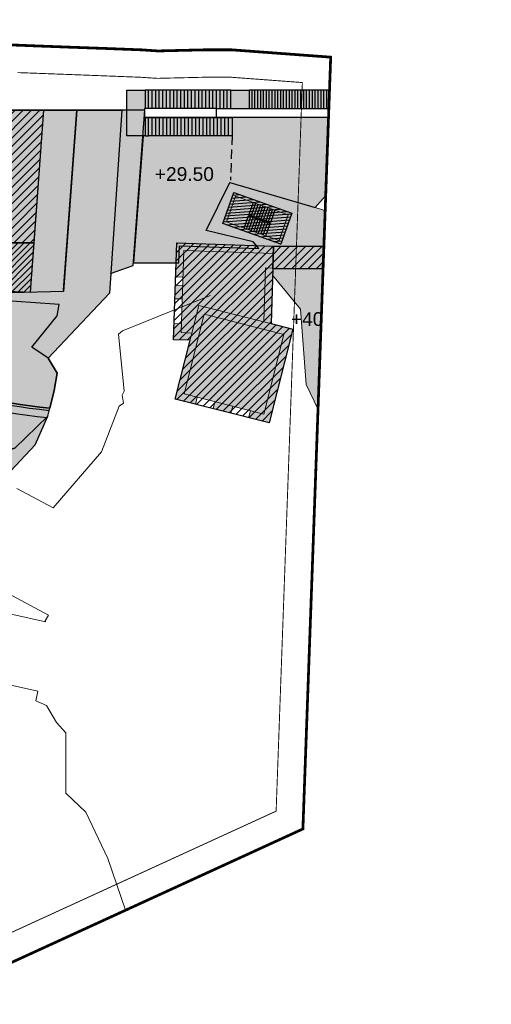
# Model space of a CAD drawing. Header units: millimetres. Extents: x -1402 to -179, y -280 to 6164.
# Tile 184 of 212: x -420 to -368, y 4558 to 4665. Entities that reach past the tile are written whole.
import ezdxf
from ezdxf.xclip import XClip

# ---------------------------------------------------------------- set-up
doc = ezdxf.new("R2010")
doc.units = ezdxf.units.MM
doc.header["$XCLIPFRAME"] = 0
for name, pattern in [('AJN-Limite', [1.25, 0.5, -0.25, 0, -0.25, 0, -0.25]), ('AJN-Projection', [0.375, 0.25, -0.125]), ('DASH', [0.35, 0.25, -0.1])]:
    doc.linetypes.add(name, pattern=pattern)
doc.layers.get('0').update_dxf_attribs({"linetype": 'CONTINUOUS'})
for name, color, linetype, lineweight in [('AJN-2-SBT-C', 2, 'CONTINUOUS', 20), ('AJN-3-BRD-C', 150, 'CONTINUOUS', 30), ('AJN-7-500-A', 10, 'CONTINUOUS', 18), ('GEO-1-LIM-V', 10, 'AJN-Limite', 25)]:
    doc.layers.add(name, color=color, linetype=linetype, lineweight=lineweight)
for name, color, linetype, true_color in [('AJN-2-SBT-H', 7, 'CONTINUOUS', 0x6e6e6e), ('AJN-8-254-H-CLAIR', 7, 'CONTINUOUS', 0xededed), ('AJN-9-BLANC', 7, 'CONTINUOUS', 0xffffff), ('AJN-9-SRF-FORT-CIRCULATION 100%', 7, 'CONTINUOUS', 0xd100d1), ('AJN-9-SRF-FORT-CIRCULATION 50%', 7, 'CONTINUOUS', 0xff80ff), ('AJN-9-SRF-FORT-VILLAGE HOUSING', 7, 'CONTINUOUS', 0xebc850), ('AJN-9-SRF-MARINHORIZON-NOT ACCESSIBLE', 7, 'CONTINUOUS', 0xcd6928), ('AJN-9-SRF-MARINHORIZON-TERRACE 0%', 7, 'CONTINUOUS', 0x139b48)]:
    doc.layers.add(name, color=color, linetype=linetype, true_color=true_color)
for name, color, linetype in [('AJN-2-SBT-V', 51, 'CONTINUOUS'), ('AJN-2-SMT-V', 91, 'CONTINUOUS'), ('AJN-3-BRD-V', 151, 'CONTINUOUS'), ('AJN-4-SER-V', 71, 'CONTINUOUS'), ('AJN-8-251-H', 251, 'CONTINUOUS'), ('AJN-8-254-H', 254, 'CONTINUOUS'), ('Make2D$Visible$Courbes$AJN_3D$AJN_MOUNTAIN$M- Mountain$M -outsershell', 3, 'CONTINUOUS'), ('Make2D$Visible$Courbes$stairs new', 3, 'CONTINUOUS')]:
    doc.layers.add(name, color=color, linetype=linetype)
doc.layers.add('AJN-6-Etang', color=7, linetype='CONTINUOUS', lineweight=15, true_color=0x46a499)
doc.styles.get("Standard").update_dxf_attribs({"font": 'rs.shx', "bigfont": 'hztxt.shx'})

# ---------------------------------------------------------------- blocks, each defined once
blk = doc.blocks.new('929-ESC NORD +36.00')
at = {"layer": 'AJN-9-BLANC', "linetype": 'Continuous'}
h = blk.add_hatch(color=256, dxfattribs=at)
h.dxf.hatch_style = 1
h.paths.add_polyline_path([(25.91, 115.92), (17.27, 106.07), (7.94, 108.8), (5.34, 103.55), (10.5, 102.3), (11.12, 101.59), (2.42, 101.88), (2.36, 100), (-2.6, 100), (-1.55, 113.92), (-3.34, 113.92), (-3.34, 118.92), (22.94, 118.92), (33.57, 126.64), (35.89, 123.4), (26.97, 116.92), (-1.4, 116.92), (-1.4, 115.92)])
at = {"layer": 'AJN-3-BRD-C'}
blk.add_lwpolyline([(6.49, 116.92), (27.11, 116.92), (26.2, 116.25), (25.91, 115.92), (6.49, 115.92)], close=True, dxfattribs=at)
at = {"layer": 'AJN-3-BRD-V', "linetype": 'Continuous'}
blk.add_lwpolyline([(-1.4, 115.92), (6.49, 115.92), (6.49, 116.92), (-1.4, 116.92)], close=True, dxfattribs=at)
at = {"layer": 'AJN-4-SER-V', "flags": 128}
for points in [[(33.57, 126.64), (22.94, 118.92)], [(-3.34, 116.92), (-3.34, 118.92)], [(-3.34, 118.92), (-1.34, 118.92)], [(-1.34, 118.92), (-1.34, 116.92)], [(-0.95, 118.92), (-1.34, 118.92)], [(-0.56, 118.92), (-0.95, 118.92)], [(-0.95, 116.92), (-0.95, 118.92)], [(-0.17, 118.92), (-0.56, 118.92)], [(-0.56, 116.92), (-0.56, 118.92)], [(0.22, 118.92), (-0.17, 118.92)], [(-0.17, 116.92), (-0.17, 118.92)], [(0.22, 116.92), (0.22, 118.92)], [(0.61, 118.92), (0.22, 118.92)], [(1.01, 118.92), (0.61, 118.92)], [(0.61, 116.92), (0.61, 118.92)], [(1.01, 116.92), (1.01, 118.92)], [(1.4, 118.92), (1.01, 118.92)], [(1.79, 118.92), (1.4, 118.92)], [(1.4, 116.92), (1.4, 118.92)], [(2.18, 118.92), (1.79, 118.92)], [(1.79, 116.92), (1.79, 118.92)], [(2.18, 116.92), (2.18, 118.92)], [(2.29, 118.92), (2.18, 118.92)], [(2.57, 118.92), (2.29, 118.92)], [(2.57, 116.92), (2.57, 118.92)], [(2.96, 118.92), (2.57, 118.92)], [(2.96, 116.92), (2.96, 118.92)], [(3.35, 118.92), (2.96, 118.92)], [(3.75, 118.92), (3.35, 118.92)], [(3.35, 116.92), (3.35, 118.92)], [(4.14, 118.92), (3.75, 118.92)], [(3.75, 116.92), (3.75, 118.92)], [(4.53, 118.92), (4.14, 118.92)], [(4.14, 116.92), (4.14, 118.92)], [(4.92, 118.92), (4.53, 118.92)], [(4.53, 116.92), (4.53, 118.92)], [(5.31, 118.92), (4.92, 118.92)], [(4.92, 116.92), (4.92, 118.92)], [(5.31, 116.92), (5.31, 118.92)], [(5.7, 118.92), (5.31, 118.92)], [(6.09, 118.92), (5.7, 118.92)], [(5.7, 116.92), (5.7, 118.92)], [(6.49, 118.92), (6.09, 118.92)], [(6.09, 116.92), (6.09, 118.92)], [(6.88, 118.92), (6.49, 118.92)], [(6.49, 116.92), (6.49, 118.92)], [(7.27, 118.92), (6.88, 118.92)], [(6.88, 116.92), (6.88, 118.92)], [(7.66, 118.92), (7.27, 118.92)], [(7.27, 116.92), (7.27, 118.92)], [(7.66, 116.92), (7.66, 118.92)], [(8.05, 118.92), (7.66, 118.92)], [(8.05, 118.92), (10.05, 118.92)], [(8.05, 116.92), (8.05, 118.92)], [(10.37, 118.92), (10.05, 118.92)], [(10.05, 118.92), (10.05, 116.92)], [(10.68, 118.92), (10.37, 118.92)], [(10.37, 116.92), (10.37, 118.92)], [(10.68, 116.92), (10.68, 118.92)], [(10.99, 118.92), (10.68, 118.92)], [(10.99, 116.92), (10.99, 118.92)], [(11.31, 118.92), (10.99, 118.92)], [(11.62, 118.92), (11.31, 118.92)], [(11.31, 116.92), (11.31, 118.92)], [(11.94, 118.92), (11.62, 118.92)], [(11.62, 116.92), (11.62, 118.92)], [(12.25, 118.92), (11.94, 118.92)], [(11.94, 116.92), (11.94, 118.92)], [(12.57, 118.92), (12.25, 118.92)], [(12.25, 116.92), (12.25, 118.92)], [(12.57, 116.92), (12.57, 118.92)], [(12.88, 118.92), (12.57, 118.92)], [(12.88, 116.92), (12.88, 118.92)], [(13.19, 118.92), (12.88, 118.92)], [(13.51, 118.92), (13.19, 118.92)], [(13.19, 116.92), (13.19, 118.92)], [(13.51, 116.92), (13.51, 118.92)], [(13.82, 118.92), (13.51, 118.92)], [(14.14, 118.92), (13.82, 118.92)], [(13.82, 116.92), (13.82, 118.92)], [(14.14, 116.92), (14.14, 118.92)], [(14.45, 118.92), (14.14, 118.92)], [(14.45, 116.92), (14.45, 118.92)], [(14.77, 118.92), (14.45, 118.92)], [(14.77, 116.92), (14.77, 118.92)], [(15.08, 118.92), (14.77, 118.92)], [(15.08, 116.92), (15.08, 118.92)], [(15.39, 118.92), (15.08, 118.92)], [(15.39, 116.92), (15.39, 118.92)], [(15.71, 118.92), (15.39, 118.92)], [(15.71, 116.92), (15.71, 118.92)], [(16.02, 118.92), (15.71, 118.92)], [(16.02, 116.92), (16.02, 118.92)], [(16.34, 118.92), (16.02, 118.92)], [(16.34, 116.92), (16.34, 118.92)], [(16.65, 118.92), (16.34, 118.92)], [(16.65, 116.92), (16.65, 118.92)], [(16.97, 118.92), (16.65, 118.92)], [(16.97, 116.92), (16.97, 118.92)], [(17.28, 118.92), (16.97, 118.92)], [(17.28, 116.92), (17.28, 118.92)], [(17.59, 118.92), (17.28, 118.92)], [(17.59, 116.92), (17.59, 118.92)], [(17.91, 118.92), (17.59, 118.92)], [(18.22, 118.92), (17.91, 118.92)], [(17.91, 116.92), (17.91, 118.92)], [(18.22, 116.92), (18.22, 118.92)], [(18.54, 118.92), (18.22, 118.92)], [(18.85, 118.92), (18.54, 118.92)], [(18.54, 116.92), (18.54, 118.92)], [(19.17, 118.92), (18.85, 118.92)], [(18.85, 116.92), (18.85, 118.92)], [(19.17, 116.92), (19.17, 118.92)], [(19.48, 118.92), (19.17, 118.92)], [(19.48, 116.92), (19.48, 118.92)], [(19.79, 118.92), (19.48, 118.92)], [(20.11, 118.92), (19.79, 118.92)], [(19.79, 116.92), (19.79, 118.92)], [(20.11, 116.92), (20.11, 118.92)], [(20.42, 118.92), (20.11, 118.92)], [(20.74, 118.92), (20.42, 118.92)], [(20.42, 116.92), (20.42, 118.92)], [(21.05, 118.92), (20.74, 118.92)], [(20.74, 116.92), (20.74, 118.92)], [(21.37, 118.92), (21.05, 118.92)], [(21.05, 116.92), (21.05, 118.92)], [(21.68, 118.92), (21.37, 118.92)], [(21.37, 116.92), (21.37, 118.92)], [(21.99, 118.92), (21.68, 118.92)], [(21.68, 116.92), (21.68, 118.92)], [(22.31, 118.92), (21.99, 118.92)], [(21.99, 116.92), (21.99, 118.92)], [(22.62, 118.92), (22.31, 118.92)], [(22.31, 116.92), (22.31, 118.92)], [(22.94, 118.92), (22.62, 118.92)], [(22.62, 116.92), (22.62, 118.92)], [(23.25, 118.92), (22.94, 118.92)], [(22.94, 116.92), (22.94, 118.92)], [(23.25, 118.92), (25.53, 118.35)], [(23.25, 116.92), (23.25, 118.92)], [(-1.55, 113.92), (-2.6, 100), (2.36, 100), (2.42, 101.88), (11.12, 101.59), (10.5, 102.3), (5.34, 103.55), (7.94, 108.8), (17.27, 106.07), (25.91, 115.92), (-1.4, 115.92)], [(-1.34, 115.92), (-1.34, 113.92)], [(-0.95, 115.92), (-1.34, 115.92)], [(-0.95, 115.92), (-0.55, 115.92)], [(-0.95, 113.92), (-0.95, 115.92)], [(-0.55, 113.92), (-0.55, 115.92)], [(-0.55, 115.92), (-0.16, 115.92)], [(-0.16, 113.92), (-0.16, 115.92)], [(-0.16, 115.92), (0.24, 115.92)], [(0.24, 115.92), (0.64, 115.92)], [(0.24, 113.92), (0.24, 115.92)], [(0.64, 113.92), (0.64, 115.92)], [(0.64, 115.92), (1.03, 115.92)], [(1.03, 115.92), (1.43, 115.92)], [(1.03, 113.92), (1.03, 115.92)], [(1.43, 115.92), (1.82, 115.92)], [(1.43, 113.92), (1.43, 115.92)], [(1.83, 113.92), (1.83, 115.92)], [(1.83, 115.92), (2.23, 115.92)], [(2.22, 113.92), (2.22, 115.92)], [(2.22, 115.92), (2.62, 115.92)], [(2.62, 113.92), (2.62, 115.92)], [(2.62, 115.92), (3.01, 115.92)], [(3.02, 113.92), (3.02, 115.92)], [(3.02, 115.92), (3.42, 115.92)], [(3.42, 113.92), (3.42, 115.92)], [(3.42, 115.92), (3.81, 115.92)], [(3.81, 115.92), (4.2, 115.92)], [(3.81, 113.92), (3.81, 115.92)], [(4.21, 115.92), (4.6, 115.92)], [(4.21, 113.92), (4.21, 115.92)], [(4.61, 113.92), (4.61, 115.92)], [(4.61, 115.92), (5, 115.92)], [(5, 115.92), (5.4, 115.92)], [(5, 113.92), (5, 115.92)], [(5.4, 115.92), (5.8, 115.92)], [(5.4, 113.92), (5.4, 115.92)], [(5.8, 115.92), (6.19, 115.92)], [(5.8, 113.92), (5.8, 115.92)], [(6.19, 113.92), (6.19, 115.92)], [(6.19, 115.92), (6.59, 115.92)], [(6.59, 115.92), (6.99, 115.92)], [(6.59, 113.92), (6.59, 115.92)], [(6.99, 113.92), (6.99, 115.92)], [(6.99, 115.92), (7.38, 115.92)], [(7.38, 115.92), (7.78, 115.92)], [(7.38, 113.92), (7.38, 115.92)], [(7.78, 115.92), (8.18, 115.92)], [(7.78, 113.92), (7.78, 115.92)], [(8.18, 115.92), (8.18, 113.92)], [(-1.57, 113.92), (-3.34, 113.92)], [(-1.34, 113.92), (-1.57, 113.92)], [(-1.34, 113.92), (-0.95, 113.92)], [(-0.56, 113.92), (-0.95, 113.92)], [(-0.16, 113.92), (-0.55, 113.92)], [(0.24, 113.92), (-0.16, 113.92)], [(0.63, 113.92), (0.24, 113.92)], [(1.03, 113.92), (0.64, 113.92)], [(1.43, 113.92), (1.03, 113.92)], [(1.82, 113.92), (1.43, 113.92)], [(2.22, 113.92), (1.83, 113.92)], [(2.62, 113.92), (2.22, 113.92)], [(3.02, 113.92), (2.62, 113.92)], [(3.41, 113.92), (3.02, 113.92)], [(3.81, 113.92), (3.42, 113.92)], [(4.21, 113.92), (3.81, 113.92)], [(4.6, 113.92), (4.21, 113.92)], [(5, 113.92), (4.61, 113.92)], [(5.39, 113.92), (5, 113.92)], [(5.8, 113.92), (5.4, 113.92)], [(6.19, 113.92), (5.8, 113.92)], [(6.59, 113.92), (6.19, 113.92)], [(6.99, 113.92), (6.59, 113.92)], [(7.38, 113.92), (6.99, 113.92)], [(7.78, 113.92), (7.38, 113.92)], [(8.18, 113.92), (7.78, 113.92)]]:
    blk.add_lwpolyline(points, dxfattribs=at)
at = {"layer": 'AJN-4-SER-V'}
for points in [[(33.57, 126.64), (35.28, 124.25)], [(33.09, 123.84), (31.94, 125.45)], [(30.34, 124.29), (31.49, 122.67)], [(30.8, 124.63), (31.95, 123.01)], [(31.26, 124.96), (32.42, 123.35)], [(33.09, 123.84), (25.53, 118.35)], [(35.89, 123.4), (26.97, 116.92)], [(28.48, 122.94), (29.63, 121.33)], [(28.94, 123.28), (30.1, 121.66)], [(29.41, 123.61), (30.56, 122)], [(29.87, 123.95), (31.02, 122.34)], [(33.34, 121.55), (32.18, 123.18)], [(33.79, 121.87), (32.63, 123.5)], [(34.25, 122.21), (33.09, 123.84)], [(27.09, 121.93), (28.24, 120.32)], [(27.55, 122.27), (28.7, 120.65)], [(28.02, 122.6), (29.17, 120.99)], [(31.57, 120.26), (30.41, 121.89)], [(32.01, 120.58), (30.85, 122.21)], [(32.46, 120.91), (31.3, 122.53)], [(32.9, 121.23), (31.74, 122.86)], [(25.7, 120.92), (26.85, 119.31)], [(26.16, 121.26), (27.31, 119.64)], [(26.62, 121.59), (27.78, 119.98)], [(30.24, 119.3), (29.08, 120.92)], [(30.68, 119.62), (29.52, 121.25)], [(31.13, 119.94), (29.97, 121.57)], [(24.3, 119.91), (25.39, 118.38)], [(24.77, 120.25), (25.92, 118.63)], [(25.23, 120.58), (26.39, 118.97)], [(28.91, 118.33), (27.75, 119.96)], [(29.35, 118.65), (28.19, 120.28)], [(29.8, 118.97), (28.63, 120.6)], [(24.71, 118.55), (23.93, 119.64)], [(27.14, 117.04), (25.97, 118.67)], [(27.58, 117.36), (26.42, 118.99)], [(28.02, 117.69), (26.86, 119.31)], [(28.47, 118.01), (27.3, 119.64)], [(26.55, 116.92), (25.53, 118.35)], [(-3.34, 113.92), (-3.34, 116.92)]]:
    blk.add_lwpolyline(points, dxfattribs=at)
at = {"layer": 'AJN-4-SER-V', "linetype": 'AJN-Projection', "ltscale": 4}
blk.add_lwpolyline([(35.28, 124.25), (35.89, 123.4)], dxfattribs=at)
at = {"layer": 'AJN-4-SER-V', "linetype": 'AJN-Projection', "ltscale": 4, "flags": 128}
blk.add_lwpolyline([(8.18, 113.92), (8.01, 109.08)], dxfattribs=at)
at = {"layer": 'Make2D$Visible$Courbes$AJN_3D$AJN_MOUNTAIN$M- Mountain$M -outsershell'}
blk.add_lwpolyline([(7.38, 115.92), (7.39, 115.92)], dxfattribs=at)
at = {"layer": 'Make2D$Visible$Courbes$stairs new'}
blk.add_lwpolyline([(23, 118.92), (23, 118.92)], dxfattribs=at)
blk = doc.blocks.new('929-CIRC-EXT-STAIRS AND ELEVATORS-NOEXIT')
at = {"layer": 'AJN-2-SBT-H', "linetype": 'Continuous'}
h = blk.add_hatch(color=256, dxfattribs=at)
h.dxf.hatch_style = 1
h.paths.add_polyline_path([(5.6, 0), (12.32, 0), (12.32, 3.6), (5.6, 3.6)])
h.paths.add_polyline_path([(5.9, 3.3), (5.9, 0.3), (6.3, 0.3), (12.02, 0.3), (12.02, 3.3)], flags=16)
at = {"layer": 'AJN-8-254-H', "linetype": 'Continuous'}
h = blk.add_hatch(color=256, dxfattribs=at)
h.dxf.hatch_style = 1
h.paths.add_polyline_path([(5.9, 3.3), (5.9, 0.3), (6.3, 0.3), (12.02, 0.3), (12.02, 3.3)])
at = {"layer": 'AJN-2-SBT-C', "linetype": 'Continuous', "flags": 128}
for points in [[(5.6, 0), (12.32, 0), (12.32, 3.6), (5.6, 3.6)], [(5.6, 0), (5.6, 3.6)]]:
    blk.add_lwpolyline(points, dxfattribs=at)
blk.add_lwpolyline([(5.9, 3.3), (5.9, 0.3), (6.3, 0.3), (12.02, 0.3), (12.02, 3.3)], close=True, dxfattribs=at)
at = {"layer": 'AJN-2-SBT-V', "linetype": 'Continuous'}
for p, q in [((7.95, 3.3), (7.95, 1.85)), ((8.23, 3.3), (8.23, 1.85)), ((8.51, 3.3), (8.51, 1.85)), ((8.79, 3.3), (8.79, 1.85)), ((9.07, 3.3), (9.07, 1.85)), ((9.35, 3.3), (9.35, 1.85)), ((9.63, 3.3), (9.63, 1.85)), ((9.91, 3.3), (9.91, 1.85)), ((10.19, 3.3), (10.19, 1.85)), ((10.47, 3.3), (10.47, 1.85)), ((7.95, 0.3), (7.95, 1.75)), ((8.23, 0.3), (8.23, 1.75)), ((8.51, 0.3), (8.51, 1.75)), ((8.79, 0.3), (8.79, 1.75)), ((9.07, 0.3), (9.07, 1.75)), ((9.35, 0.3), (9.35, 1.75)), ((9.63, 0.3), (9.63, 1.75)), ((9.91, 0.3), (9.91, 1.75)), ((10.19, 0.3), (10.19, 1.75)), ((10.47, 0.3), (10.47, 1.75))]:
    blk.add_line(p, q, dxfattribs=at)
at = {"layer": 'AJN-2-SMT-V'}
blk.add_lwpolyline([(7.95, 1.75), (10.47, 1.75), (10.47, 1.85), (7.95, 1.85)], close=True, dxfattribs=at)
blk = doc.blocks.new('VILLAGE 40.50')
at = {"layer": 'AJN-2-SBT-H', "linetype": 'Continuous'}
h = blk.add_hatch(color=256, dxfattribs=at)
h.dxf.hatch_style = 1
h.paths.add_polyline_path([(-384.11, 142.86), (-383.07, 144.07), (-379.93, 147.72), (-377.2, 145.38), (-381.58, 140.28), (-382.82, 138.84), (-383.12, 139.1), (-384.08, 138.09), (-391.99, 138.09), (-392.01, 137.39), (-388.98, 133.69), (-388.33, 125.43), (-386.97, 122.52), (-386.9, 125.1), (-378.89, 124.9), (-379.06, 118.68), (-377.06, 117.85), (-377.03, 117.81), (-376.79, 117.74), (-376.14, 114.71), (-374.42, 113.79), (-373.37, 115.76), (-368.09, 112.95), (-375.7, 121.07), (-381.79, 133.9), (-378.55, 142.28), (-375.9, 145.35), (-381.1, 149.83), (-385.83, 144.35), (-388.5, 145.13), (-396.69, 147.53), (-399.29, 142.28), (-394.13, 141.04), (-393.78, 140.63), (-402.5, 140.93), (-402.62, 137.22), (-401.82, 137.19), (-401.73, 140.1), (-391.93, 139.77), (-391.9, 140.57), (-385.77, 140.57), (-385.36, 141.02), (-385.55, 141.19)])
h.paths.add_polyline_path([(-391.13, 140.79), (-397.46, 143.05), (-396.25, 146.44), (-389.92, 144.18)], flags=16)
h.paths.add_polyline_path([(-391.31, 141.18), (-396.7, 143.1), (-397.07, 143.23), (-396.07, 146.06), (-390.3, 144)], flags=0)
h = blk.add_hatch(color=256, dxfattribs=at)
h.dxf.hatch_style = 1
h.paths.add_polyline_path([(-402, 132.08), (-402.8, 132.11), (-402.86, 130.33), (-401.05, 130.27), (-400.85, 131.06), (-402.03, 131.1)])
h.paths.add_polyline_path([(-391.99, 138.09), (-391.99, 138.17), (-392.79, 138.2), (-392.99, 132.29), (-392.19, 132.09)])
h.paths.add_polyline_path([(-400.08, 134.09), (-402.68, 123.82), (-400.45, 123.25), (-400.26, 124.03), (-401.71, 124.39), (-399.5, 133.12), (-390.78, 130.91), (-392.99, 122.19), (-394.44, 122.55), (-394.64, 121.78), (-392.41, 121.21), (-389.81, 131.49)])
h.paths.add_polyline_path([(-396.38, 123.04), (-398.32, 123.54), (-398.52, 122.76), (-396.58, 122.27)], flags=17)
h.paths.add_polyline_path([(-386.12, 124.28), (-379.71, 124.12), (-379.95, 115.44), (-386.36, 115.6), (-386.33, 116.6), (-387.13, 116.62), (-387.18, 114.82), (-385.75, 114.79), (-385.81, 112.89), (-385.01, 112.87), (-384.96, 114.76), (-379.97, 114.64), (-380.13, 108.85), (-381.12, 108.88), (-381.15, 108.08), (-379.35, 108.03), (-378.89, 124.9), (-386.9, 125.1), (-387.05, 119.62), (-386.25, 119.6)])
h.paths.add_polyline_path([(-385.06, 110.87), (-385.86, 110.9), (-385.93, 108.21), (-383.15, 108.13), (-383.12, 108.93), (-385.11, 108.98)], flags=17)
h = blk.add_hatch(color=256, dxfattribs=at)
h.dxf.hatch_style = 1
h.paths.add_polyline_path([(-402.71, 134.81), (-401.91, 134.79), (-401.86, 136.28), (-402.66, 136.31)])
at = {"layer": 'AJN-8-254-H-CLAIR', "linetype": 'Continuous'}
h = blk.add_hatch(color=256, dxfattribs=at)
h.dxf.hatch_style = 1
h.paths.add_polyline_path([(-379.71, 124.12), (-386.12, 124.28), (-386.36, 115.6), (-379.95, 115.44)])
h.paths.add_polyline_path([(-390.78, 130.91), (-399.5, 133.12), (-401.71, 124.39), (-392.99, 122.19)])
h.paths.add_polyline_path([(-392.79, 138.2), (-391.99, 138.17), (-391.99, 138.09), (-384.08, 138.09), (-383.15, 139.08), (-383.12, 139.1), (-385.36, 141.02), (-385.77, 140.57), (-391.9, 140.57), (-391.93, 139.77), (-401.73, 140.1), (-402.03, 131.1), (-400.85, 131.06), (-400.08, 134.09), (-392.99, 132.29)])
h = blk.add_hatch(color=256, dxfattribs=at)
h.dxf.hatch_style = 1
h.paths.add_polyline_path([(-391.9, 140.57), (-391.99, 138.09), (-389.07, 138.09), (-386.44, 138.09), (-384.08, 138.09), (-383.15, 139.08), (-383.12, 139.1), (-385.36, 141.02), (-385.77, 140.57)])
at = {"layer": 'AJN-9-SRF-FORT-CIRCULATION 100%'}
h = blk.add_hatch(dxfattribs=at)
h.set_pattern_fill('ANSI31', color=256, scale=0.1, angle=319.3)
h.paths.add_polyline_path([(-396.25, 146.44), (-389.92, 144.18), (-391.13, 140.79), (-397.46, 143.05)])
at = {"layer": 'AJN-9-SRF-FORT-CIRCULATION 50%', "linetype": 'Continuous'}
h = blk.add_hatch(dxfattribs=at)
h.set_pattern_fill('ANSI31', color=256, scale=0.2)
h.paths.add_polyline_path([(-385.77, 140.57), (-385.36, 141.02), (-383.11, 139.12), (-384.08, 138.09), (-386.44, 138.09), (-389.07, 138.09), (-391.99, 138.09), (-391.9, 140.57)])
at = {"layer": 'AJN-9-SRF-FORT-VILLAGE HOUSING', "linetype": 'Continuous'}
h = blk.add_hatch(dxfattribs=at)
h.set_pattern_fill('ANSI31', color=256, scale=0.2)
h.paths.add_polyline_path([(-392.19, 132.09), (-391.9, 140.57), (-402.5, 140.93), (-402.86, 130.33), (-401.05, 130.27), (-402.68, 123.82), (-392.41, 121.21), (-389.81, 131.49)])
h.paths.add_polyline_path([(-387.18, 114.82), (-385.75, 114.79), (-385.93, 108.21), (-379.35, 108.03), (-378.89, 124.9), (-386.9, 125.1)])
at = {"layer": 'AJN-2-SBT-C', "linetype": 'Continuous'}
for p, q in [((-401.73, 140.1), (-402.03, 131.1)), ((-391.93, 139.77), (-401.73, 140.1)), ((-392.19, 132.09), (-391.99, 138.09)), ((-400.26, 124.03, 40.5), (-400.45, 123.25, 40.5)), ((-398.32, 123.54, 40.5), (-398.52, 122.76, 40.5)), ((-396.38, 123.04, 40.5), (-396.58, 122.27, 40.5)), ((-394.44, 122.55, 40.5), (-394.64, 121.78, 40.5))]:
    blk.add_line(p, q, dxfattribs=at)
at = {"layer": 'AJN-2-SBT-C', "linetype": 'Continuous', "flags": 128}
for points in [[(-368.09, 112.95), (-375.7, 121.07), (-381.79, 133.9), (-378.55, 142.28), (-375.89, 145.34), (-381.1, 149.83), (-385.83, 144.35), (-388.5, 145.13), (-396.63, 147.51), (-396.69, 147.53), (-399.29, 142.28), (-394.13, 141.04), (-393.78, 140.63)], [(-392.99, 132.29), (-392.79, 138.2), (-391.99, 138.17)], [(-401.82, 137.19), (-402.62, 137.22)], [(-392.01, 137.39), (-388.98, 133.69), (-388.33, 125.43), (-386.97, 122.52)], [(-401.86, 136.28), (-402.66, 136.31)], [(-401.91, 134.79), (-402.71, 134.81)], [(-402, 132.08), (-402.8, 132.11)]]:
    blk.add_lwpolyline(points, dxfattribs=at)
for points in [[(-396.25, 146.44), (-389.92, 144.18), (-391.13, 140.79), (-397.46, 143.05)], [(-385.75, 114.79), (-387.18, 114.82), (-386.9, 125.1), (-378.89, 124.9), (-379.35, 108.03), (-385.93, 108.21), (-385.75, 114.79), (-385.75, 114.79)]]:
    blk.add_lwpolyline(points, close=True, dxfattribs=at)
at = {"layer": 'AJN-2-SBT-C', "linetype": 'Continuous'}
for points in [[(-391.93, 139.77), (-391.9, 140.57), (-402.5, 140.93), (-402.86, 130.33)], [(-391.99, 138.17), (-391.99, 138.09), (-384.08, 138.09), (-383.12, 139.1), (-385.36, 141.02)], [(-385.36, 141.02), (-385.77, 140.57), (-391.9, 140.57), (-391.93, 139.77)], [(-402.03, 131.1), (-400.85, 131.06)], [(-402.86, 130.33), (-401.05, 130.27)]]:
    blk.add_lwpolyline(points, dxfattribs=at)
at = {"layer": 'AJN-2-SBT-C', "flags": 128}
for points in [[(-398.81, 135.18), (-402.75, 133.59), (-408.45, 131.29), (-408.88, 130.92), (-408.26, 124.71), (-408.48, 124.24), (-408.33, 123.39), (-408.81, 123.05), (-410.75, 118.06), (-416.01, 111.91), (-420.02, 114.05)], [(-425.01, 104.69), (-416.54, 100.17), (-416.89, 99.54), (-416.85, 99.43), (-422.59, 100.72)], [(-424.26, 93.31), (-417.7, 91.83), (-417.93, 90.78), (-416.75, 90.27), (-415.65, 88.42), (-414.63, 87.27), (-414.63, 80.67), (-412.45, 78.6), (-410.06, 73.5), (-408.11, 67.84)]]:
    blk.add_lwpolyline(points, dxfattribs=at)
at = {"layer": 'AJN-2-SBT-C', "linetype": 'Continuous', "elevation": 40.5, "flags": 128}
for points in [[(-400.08, 134.09), (-389.81, 131.49), (-392.41, 121.21), (-402.68, 123.82)], [(-399.5, 133.12), (-390.78, 130.91), (-392.99, 122.19), (-401.71, 124.39)]]:
    blk.add_lwpolyline(points, close=True, dxfattribs=at)
at = {"layer": 'AJN-9-SRF-FORT-CIRCULATION 100%', "linetype": 'Continuous', "flags": 128}
blk.add_lwpolyline([(-396.25, 146.44), (-389.92, 144.18), (-391.13, 140.79), (-397.46, 143.05)], close=True, dxfattribs=at)
at = {"layer": 'AJN-9-SRF-FORT-CIRCULATION 50%', "linetype": 'Continuous', "flags": 128}
blk.add_lwpolyline([(-385.77, 140.57), (-385.36, 141.02), (-383.11, 139.12), (-384.08, 138.09), (-386.44, 138.09), (-389.07, 138.09), (-391.99, 138.09), (-391.9, 140.57)], close=True, dxfattribs=at)
at = {"layer": 'AJN-9-SRF-FORT-VILLAGE HOUSING', "linetype": 'Continuous', "flags": 128}
for points in [[(-402.5, 140.93), (-391.9, 140.57), (-392.19, 132.09), (-389.81, 131.49), (-392.41, 121.21), (-402.68, 123.82), (-401.05, 130.27), (-402.86, 130.33)], [(-386.9, 125.1), (-378.89, 124.9), (-379.35, 108.03), (-385.93, 108.21), (-385.75, 114.79), (-387.18, 114.82)]]:
    blk.add_lwpolyline(points, close=True, dxfattribs=at)
blk.add_blockref('929-ESC NORD +36.00', (-404.63, 38.73))
at = {"layer": 'AJN-2-SBT-V', "linetype": 'Continuous', "rotation": 340.3762121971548}
blk.add_blockref('929-CIRC-EXT-STAIRS AND ELEVATORS-NOEXIT', (-402.73, 144.93), dxfattribs=at)
at = {"layer": 'AJN-7-500-A', "char_height": 1.5, "attachment_point": 5, "rotation": 360}
for s, insert in [('{\\fSwis721 BT|b0|i0|c0|p34;+29.50}', (-401.67, 148.46)), ('{\\fSwis721 BT|b0|i0|c0|p34;+40.50}', (-386.78, 132.58))]:
    blk.add_mtext_dynamic_manual_height_columns(s, width=16.0681, gutter_width=7.5, heights=[0], dxfattribs=dict(at, insert=insert))

msp = doc.modelspace()

# ---------------------------------------------------------------- hatches: boundary and pattern name
at = {"layer": 'AJN-6-Etang', "transparency": 33554687}
h = msp.add_hatch(color=256, dxfattribs=at)
h.dxf.hatch_style = 1
h.set_gradient(color1=(39, 228, 241), color2=(212, 250, 252), rotation=300, centered=1, tint=0.757097)
h.paths.add_polyline_path([(-462.89, 4635.46, 0.003936), (-476.3, 4635.41, 0.001874), (-487.17, 4635.25, -0.017468), (-490.78, 4635.36, -0.026294), (-492.71, 4635.6, 0.003522), (-495.18, 4635.38, 0.009507), (-503.38, 4634.47), (-511.22, 4632.38), (-511.5, 4633.26, 0.011301), (-521.13, 4631.41), (-520.82, 4628.35, -0.04553), (-502.67, 4630.25, -0.004716), (-478.42, 4630.34, -0.049852), (-472.18, 4629.68, -0.080797), (-445.56, 4619.48, 0.140957), (-433, 4616.31, 0.066932), (-420.23, 4618.45), (-416.61, 4621.95), (-416.39, 4622.83, -0.049698), (-433.43, 4626.45, -0.005497), (-442.64, 4629.53, 0.00605), (-452.9, 4633.04, 0.052542)])
h = msp.add_hatch(color=256, dxfattribs=at)
h.dxf.hatch_style = 1
h.set_gradient(color1=(188, 236, 246), rotation=200, centered=1, tint=0.8, name='INVCURVED')
h.paths.add_polyline_path([(-415.58, 4632.95), (-415.36, 4634.19, 0.004888), (-431.99, 4635.17), (-436.42, 4635.05, -0.003207), (-451.99, 4635.36, 0.000362), (-452.05, 4635.35, 0.003181), (-462.89, 4635.46, -0.052542), (-452.9, 4633.04, -0.00605), (-442.64, 4629.53, 0.005497), (-433.43, 4626.45, 0.049698), (-416.39, 4622.83), (-415.91, 4624.78), (-415.6, 4626.66), (-416.56, 4628.32), (-418.36, 4629.52)])
h = msp.add_hatch(color=256, dxfattribs=at)
h.dxf.hatch_style = 1
h.set_gradient(color1=(181, 223, 247), color2=(190, 227, 248), rotation=200, centered=1, tint=0.8, name='INVCURVED')
edge = h.paths.add_edge_path()
edge.add_arc((-434.6, 4664.88), 48.6, 271.8822, 287.199, ccw=False)
edge.add_arc((-433.77, 4639.72), 23.43, 239.7886, 271.8822, ccw=False)
edge.add_arc((-490.24, 4542.75), 88.78, 59.7886, 78.2657)
edge.add_arc((-478.6, 4598.78), 31.56, 78.2657, 89.6814)
edge.add_arc((-478.54, 4609.44), 20.9, 89.6814, 111.9627)
edge.add_arc((-480.18, 4613.52), 16.51, 111.9627, 125.3464)
edge.add_arc((-611.57, 4798.76), 210.61, 303.128, 305.3464, ccw=False)
edge.add_arc((-505.06, 4635.55), 15.72, 284.1231, 303.128, ccw=False)
edge.add_arc((-512.21, 4663.97), 45.02, 276.9093, 284.1231, ccw=False)
edge.add_arc((-512.83, 4669.08), 50.16, 268.3482, 276.9093, ccw=False)
edge.add_arc((-525.25, 4616.72), 11.2, 1.5457, 11.4056, ccw=False)
edge.add_arc((-498.65, 4701.77), 86.14, 259.6947, 283.5138)
edge.add_arc((-465.02, 4544.08), 75.16, 87.183, 100.3466, ccw=False)
edge.add_arc((-477.09, 4513.55), 106.77, 65.652, 81.509, ccw=False)
edge.add_line((-433.07, 4610.82), (-429.37, 4610))
edge.add_line((-429.37, 4610), (-426.27, 4609.92))
edge.add_line((-426.27, 4609.92), (-421.37, 4613.79))
edge.add_line((-421.37, 4613.79), (-422.3, 4614.25))
edge.add_line((-422.3, 4614.25), (-418, 4618.8))
edge.add_line((-418, 4618.8), (-416.61, 4621.95))
edge.add_line((-416.61, 4621.95), (-420.23, 4618.45))
at = {"layer": 'AJN-8-254-H'}
h = msp.add_hatch(color=255, dxfattribs=at)
h.dxf.hatch_style = 1
h.paths.add_polyline_path([(-408.52, 4655.45), (-413.43, 4655.45), (-414.91, 4635.61), (-431.99, 4635.17, -0.004888), (-415.36, 4634.19), (-415.58, 4632.95), (-418.36, 4629.52), (-416.56, 4628.32), (-409.88, 4635.44)])
h.paths.add_polyline_path([(-405.98, 4655.45), (-408.52, 4655.45), (-409.74, 4637.59), (-407.26, 4638.45)])
h.paths.add_polyline_path([(-413.43, 4655.45), (-417.06, 4655.45), (-418.5, 4635.52), (-414.91, 4635.61)], flags=17)
h.paths.add_polyline_path([(-417.06, 4655.45), (-477.42, 4655.45), (-477.14, 4644.1), (-475.66, 4636.72), (-438.87, 4635.53, 0.078088), (-434.69, 4635.88, -0.105815), (-431.91, 4636.27, 0.008567), (-418.5, 4635.52)])
h.paths.add_polyline_path([(-431.91, 4636.27, 0.105815), (-434.69, 4635.88, -0.078088), (-438.87, 4635.53), (-475.66, 4636.72), (-477.14, 4644.1), (-477.42, 4655.45), (-481.79, 4655.45), (-481.32, 4636.61, -0.003335), (-482.03, 4636.53, -0.002874), (-480.97, 4636.46, 0.001309), (-474.62, 4636.16, 0.007869), (-436.42, 4635.05), (-418.5, 4635.52, -0.008567)])
h.paths.add_polyline_path([(-474.62, 4636.16, -0.001309), (-480.97, 4636.46, 0.002874), (-482.03, 4636.53, -0.052551), (-493.15, 4636.49, 0.006819), (-496.2, 4636.31, -0.04047), (-494.41, 4635.98, 0.049821), (-490.78, 4635.36, 0.017468), (-487.17, 4635.25, -0.001874), (-476.3, 4635.41, -0.007117), (-452.05, 4635.35, -0.000362), (-451.99, 4635.36, -0.004662)])
h.paths.add_polyline_path([(-481.79, 4655.45), (-504.36, 4655.45), (-503.87, 4643.05), (-502.52, 4636.35, -0.087355), (-495.19, 4636.73, 0.065617), (-481.32, 4636.61)])
h.paths.add_polyline_path([(-503.87, 4643.05), (-504.36, 4655.45), (-508.42, 4655.45), (-507.19, 4635.24, 0.001351), (-501.86, 4635.76, -0.019542), (-493.15, 4636.49, -0.009686), (-495.19, 4636.73, 0.087355), (-502.52, 4636.35)], flags=17)
h.paths.add_polyline_path([(-494.41, 4635.98, 0.04047), (-496.2, 4636.31, 0.012721), (-501.86, 4635.76, -0.001351), (-507.19, 4635.24), (-508.42, 4655.45), (-514.79, 4655.45), (-514.26, 4641.89), (-511.22, 4632.38), (-502.7, 4634.65, -0.008604), (-501.92, 4634.97, -0.008453), (-493.12, 4635.67, -0.017837)])
h.paths.add_polyline_path([(-495.18, 4635.38, -0.003522), (-492.71, 4635.6, -0.005657), (-493.12, 4635.67, 0.008453), (-501.92, 4634.97, 0.008604), (-502.7, 4634.65), (-503.38, 4634.47, -0.009507)])
h.paths.add_polyline_path([(-514.26, 4641.89), (-514.79, 4655.45), (-521.23, 4655.45), (-521.13, 4632.4, -0.009156), (-511.69, 4633.85)])
h.paths.add_polyline_path([(-511.5, 4633.26), (-511.69, 4633.85, 0.009156), (-521.13, 4632.4), (-521.13, 4631.41, -0.011301)])
at = {"layer": 'AJN-9-SRF-MARINHORIZON-NOT ACCESSIBLE'}
h = msp.add_hatch(dxfattribs=at)
h.set_pattern_fill('ANSI31', color=256, scale=0.2)
h.paths.add_polyline_path([(-427.13, 4640.95), (-418.11, 4640.95), (-417.06, 4655.45), (-426.06, 4655.45)])
h.paths.add_polyline_path([(-458.15, 4655.45), (-477.42, 4655.45), (-477.14, 4644.11), (-476.31, 4639.95), (-458.09, 4639.95)])
at = {"layer": 'AJN-9-SRF-MARINHORIZON-TERRACE 0%'}
h = msp.add_hatch(dxfattribs=at)
h.set_pattern_fill('ANSI31', color=256, scale=0.15)
edge = h.paths.add_edge_path()
edge.add_line((-418.11, 4640.95), (-438.23, 4640.95))
edge.add_line((-438.23, 4640.95), (-438.23, 4639.96))
edge.add_line((-438.23, 4639.96), (-476.31, 4639.95))
edge.add_line((-476.31, 4639.95), (-475.66, 4636.72))
edge.add_line((-475.66, 4636.72), (-438.87, 4635.53))
edge.add_arc((-437.89, 4649.02), 13.53, 265.8371, 283.6974)
edge.add_arc((-432.4, 4629.58), 6.71, 85.8761, 109.9726, ccw=False)
edge.add_arc((-403.29, 5027.02), 391.8, 265.8104, 267.7748)
edge.add_line((-418.5, 4635.52), (-418.11, 4640.95))

# ---------------------------------------------------------------- linework, layer by layer
at = {"layer": 'AJN-2-SBT-V', "flags": 128}
for points in [[(-409.74, 4637.59), (-407.26, 4638.45), (-405.98, 4655.45), (-521.23, 4655.45), (-521.13, 4631.41, -0.011301), (-511.5, 4633.26, -0.011301)], [(-511.69, 4633.85, 0.009156), (-521.13, 4632.4), (-521.23, 4655.45), (-408.52, 4655.45), (-409.88, 4635.44), (-416.56, 4628.32), (-415.6, 4626.66), (-415.91, 4624.78), (-416.39, 4622.83, -0.049698), (-433.43, 4626.45, -0.005497), (-442.64, 4629.53, 0.00605), (-452.9, 4633.04, 0.052542), (-462.89, 4635.46, 0.052542)], [(-414.9, 4635.75), (-414.9, 4635.75), (-413.43, 4655.45), (-514.79, 4655.45), (-514.26, 4641.89), (-511.22, 4632.38), (-502.7, 4634.65, -0.050824), (-497.95, 4636.16, -0.050824)], [(-493.15, 4636.49, 0.019542), (-501.86, 4635.76, -0.001351), (-507.19, 4635.24), (-508.42, 4655.45), (-413.43, 4655.45), (-414.91, 4635.61), (-436.42, 4635.05, -0.007869), (-474.62, 4636.16, -0.001309), (-480.97, 4636.46, 0.002874), (-482.03, 4636.53, 0.002874)], [(-462.89, 4635.46, -0.052542), (-452.9, 4633.04, -0.00605), (-442.64, 4629.53, 0.005497), (-433.43, 4626.45, 0.049698), (-416.39, 4622.83), (-415.91, 4624.78), (-415.6, 4626.66), (-416.56, 4628.32), (-418.36, 4629.52), (-415.58, 4632.95), (-415.36, 4634.19)]]:
    msp.add_lwpolyline(points, format="xyb", dxfattribs=at)
at = {"layer": 'AJN-2-SBT-V'}
msp.add_lwpolyline([(-418.5, 4635.52), (-417.06, 4655.45), (-477.42, 4655.45), (-477.14, 4644.1), (-475.66, 4636.72), (-438.87, 4635.53, 0.078088), (-434.69, 4635.88, -0.10553), (-431.91, 4636.27, 0.008571)], format="xyb", close=True, dxfattribs=at)
at = {"layer": 'AJN-2-SBT-V', "flags": 128}
for points in [[(-452.9, 4633.04, 0.052542), (-462.89, 4635.46, 0.003936), (-476.3, 4635.41, 0.001874), (-487.17, 4635.25, -0.017468), (-490.78, 4635.36, -0.026294), (-492.71, 4635.6, 0.003522), (-495.18, 4635.38, 0.009507), (-503.38, 4634.47), (-511.22, 4632.38), (-511.5, 4633.26, 0.011301), (-521.13, 4631.41), (-520.82, 4628.35, -0.04553), (-502.67, 4630.25, -0.004716), (-478.42, 4630.34, -0.049852), (-472.18, 4629.68, -0.080797), (-445.56, 4619.48, 0.140957), (-433, 4616.31, 0.066932), (-420.23, 4618.45), (-416.61, 4621.95), (-416.39, 4622.83, -0.049698), (-433.43, 4626.45, -0.005497), (-442.64, 4629.53, 0.00605)], [(-415.58, 4632.95), (-415.36, 4634.19, 0.004888), (-431.99, 4635.17), (-436.42, 4635.05, -0.003207), (-451.99, 4635.36, 0.000362), (-452.05, 4635.35, 0.003181), (-462.89, 4635.46, -0.052542), (-452.9, 4633.04, -0.00605), (-442.64, 4629.53, 0.005497), (-433.43, 4626.45, 0.049698), (-416.39, 4622.83), (-415.91, 4624.78), (-415.6, 4626.66), (-416.56, 4628.32), (-418.36, 4629.52)]]:
    msp.add_lwpolyline(points, format="xyb", close=True, dxfattribs=at)
at = {"layer": 'AJN-2-SBT-V', "linetype": 'Continuous', "flags": 128}
msp.add_lwpolyline([(-420.23, 4618.45, -0.066932), (-433, 4616.31, -0.140957), (-445.56, 4619.48, 0.080797), (-472.18, 4629.68, 0.049852), (-478.42, 4630.34, 0.097528), (-486.36, 4628.82, 0.058464), (-489.73, 4626.98, -0.00968), (-496.47, 4622.39, -0.083115), (-501.23, 4620.31, -0.031487), (-506.8, 4619.28, -0.037372), (-514.28, 4618.93, -0.043048), (-514.06, 4617.02, 0.104306), (-478.52, 4618.02, -0.0575), (-461.33, 4619.15, -0.0693), (-433.07, 4610.82), (-429.37, 4610), (-426.27, 4609.92), (-421.37, 4613.79), (-422.3, 4614.25), (-418, 4618.8), (-416.61, 4621.95)], format="xyb", close=True, dxfattribs=at)
at = {"layer": 'AJN-8-251-H', "linetype": 'Continuous', "flags": 128}
for points in [[(-476.32, 4635.13, -0.014779), (-465.96, 4634.72, -0.068021), (-453.24, 4632.05, -0.00606), (-442.99, 4628.53, 0.0055), (-433.75, 4625.45, 0.049231), (-416.68, 4621.8, 0.049231)], [(-465.25, 4635.47, -0.064595), (-452.98, 4632.8, -0.006052), (-442.72, 4629.29, 0.005497), (-433.5, 4626.21, 0.049604), (-416.45, 4622.58)]]:
    msp.add_lwpolyline(points, format="xyb", dxfattribs=at)
at = {"layer": 'AJN-9-SRF-MARINHORIZON-NOT ACCESSIBLE', "flags": 128}
msp.add_lwpolyline([(-417.06, 4655.45), (-426.06, 4655.45), (-427.13, 4640.95), (-418.11, 4640.95)], close=True, dxfattribs=at)
at = {"layer": 'AJN-9-SRF-MARINHORIZON-TERRACE 0%', "flags": 128}
msp.add_lwpolyline([(-418.11, 4640.95), (-438.23, 4640.95), (-438.23, 4639.96), (-476.31, 4639.95), (-475.66, 4636.72), (-438.87, 4635.53, 0.078088), (-434.69, 4635.88, -0.10553), (-431.91, 4636.27, 0.008571), (-418.5, 4635.52)], format="xyb", close=True, dxfattribs=at)
at = {"layer": 'GEO-1-LIM-V', "linetype": 'Continuous', "ltscale": 25, "const_width": 0.3}
msp.add_lwpolyline([(-430.23, 4557.7), (-388.7, 4576.75), (-385.66, 4661.27), (-396.45, 4662.07), (-399.58, 4662.07), (-404.56, 4661.95), (-406.35, 4662.07), (-410.24, 4662.22), (-414.12, 4662.36), (-417.86, 4662.5), (-419.82, 4662.58), (-424.2, 4662.7)], dxfattribs=at)
at = {"layer": 'GEO-1-LIM-V', "linetype": 'DASH', "ltscale": 5, "const_width": 0.1}
msp.add_lwpolyline([(-431.17, 4560.56), (-391.63, 4578.7), (-388.76, 4658.49), (-396.56, 4659.07), (-399.55, 4659.07), (-404.62, 4658.95), (-406.5, 4659.07), (-410.35, 4659.22), (-414.24, 4659.37), (-417.97, 4659.51), (-419.92, 4659.58)], dxfattribs=at)

# ---------------------------------------------------------------- block references
at = {"linetype": 'Continuous'}
ref = msp.add_blockref('VILLAGE 40.50', (0, 4500), dxfattribs=at)
XClip(ref).set_block_clipping_path([(-385.6608532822, 161.2708156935), (-396.4487420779, 162.0702401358), (-399.5822066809, 162.0737247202), (-404.5592230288, 161.9548026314), (-406.3471408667, 162.0701328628), (-410.2354652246, 162.2170042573), (-414.1244942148, 162.3639022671), (-417.8565137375, 162.5048696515), (-419.8186386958, 162.5789838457), (-424.2029751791, 162.6963480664), (-430.7329854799, 162.803790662), (-432.9726340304, 162.848200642), (-438.6557261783, 163.0838248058), (-446.3492318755, 163.402801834), (-450.9945320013, 163.5971387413), (-452.8935315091, 163.6217962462), (-458.6050533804, 163.6971216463), (-466.3263016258, 163.7989519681), (-475.0682232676, 163.8748528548), (-480.8446134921, 163.8976170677), (-486.7104473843, 163.9207337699), (-493.2538970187, 163.8583237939), (-503.2741676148, 163.656948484), (-508.6718693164, 163.5484719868), (-514.4674861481, 163.4319986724), (-519.3978180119, 163.3235647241), (-522.8727993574, 163.2403812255), (-528.0328505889, 163.1320024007), (-532.6230184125, 163.0551307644), (-538.4653241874, 163.1438606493), (-544.7873582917, 162.4714673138), (-548.8842307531, 162.2904464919), (-550.731783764, 162.2148483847), (-554.5838173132, 162.057231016), (-560.10623646, 161.8934090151), (-563.870560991, 161.7677397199), (-568.0312107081, 161.4266334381), (-571.8413346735, 161.1179010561), (-577.586290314, 160.6523902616), (-585.2830575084, 160.0287251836), (-589.1066534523, 159.7189011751), (-592.9460432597, 159.4077973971), (-597.6497304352, 159.0266600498), (-601.411003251, 158.5608694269), (-605.1832853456, 158.0937154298), (-608.9811448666, 157.6233939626), (-610.9189722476, 157.3834162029), (-612.7981530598, 157.1621021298), (-614.7177716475, 156.9129783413), (-616.6212367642, 156.6772559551), (-618.5250564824, 156.4414896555), (-620.4414612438, 156.2041648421), (-624.2503464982, 155.7324779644), (-624.6954922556, 155.6291279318), (-626.8973120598, 155.2102774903), (-628.7209430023, 154.8234161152), (-630.6348667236, 154.4174002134), (-632.4190100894, 154.0389156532), (-634.3427333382, 153.6308209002), (-636.2958620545, 153.2164881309), (-638.1979508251, 152.8129828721), (-639.9880201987, 152.4332411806), (-641.8962975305, 152.0284230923), (-643.7374544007, 151.6378438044), (-645.4893456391, 151.2662011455), (-647.4403967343, 150.852309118), (-649.401836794, 150.4362131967), (-651.2801234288, 150.0377572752), (-652.0511223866, 149.8636865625), (-653.30650346, 149.5244860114), (-656.1830043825, 148.715639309), (-659.4749600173, 147.7899704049), (-661.3207441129, 147.2709521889), (-665.6953747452, 146.0408446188), (-670.8552408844, 144.5899357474), (-676.414739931, 143.0266536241), (-681.743168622, 141.4903526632), (-687.1055278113, 139.8945571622), (-691.2185810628, 138.6790788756), (-694.5550328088, 137.6891821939), (-698.2454736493, 136.5942599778), (-703.1448318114, 135.0922609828), (-705.4442357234, 134.2090412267), (-710.5240815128, 132.2200926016), (-715.1363151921, 130.3014764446), (-719.4438570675, 128.5367675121), (-722.4950357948, 127.3487261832), (-724.143686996, 126.4882054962), (-726.392128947, 125.3803738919), (-732.0415379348, 123.7378919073), (-736.574164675, 121.1785250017), (-740.909718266, 119.2097836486), (-746.4276968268, 116.6504191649), (-749.8644811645, 115.221784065), (-754.3353266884, 112.7971738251), (-765.3208293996, 106.4166192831), (-773.8793028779, 101.0569524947), (-783.4769755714, 94.0098825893), (-785.9053023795, 87.3580498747), (-785.577219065, 82.9826455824), (-779.6016890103, 72.2240050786), (-774.4032194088, 64.1132946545), (-770.9598076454, 58.7450201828), (-764.1540881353, 48.2727202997), (-759.7065812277, 41.6739747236), (-756.4502605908, 36.8121454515), (-753.1055995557, 31.769981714), (-747.5052165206, 23.4622896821), (-742.4073957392, 15.3571791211), (-739.5699916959, 12.2299300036), (-737.2850765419, 9.2770084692), (-736.7488876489, 7.5995148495), (-728.1359285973, -5.2317022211), (-726.836133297, -7.094867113), (-726.1532118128, -8.5019898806), (-725.3849251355, -9.482710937), (-724.5761915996, -10.6740133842), (-724.0261309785, -11.2707597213), (-718.6429241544, -19.3505886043), (-713.6669734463, -26.8264530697), (-708.440901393, -34.6995184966), (-704.2163303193, -41.1394723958), (-608.8972892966, 9.3724680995), (-526.6476892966, 37.7212680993), (-430.2313892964, 57.6950680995), (-388.6950892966, 76.7467680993)])

doc.saveas('drawing.dxf')
